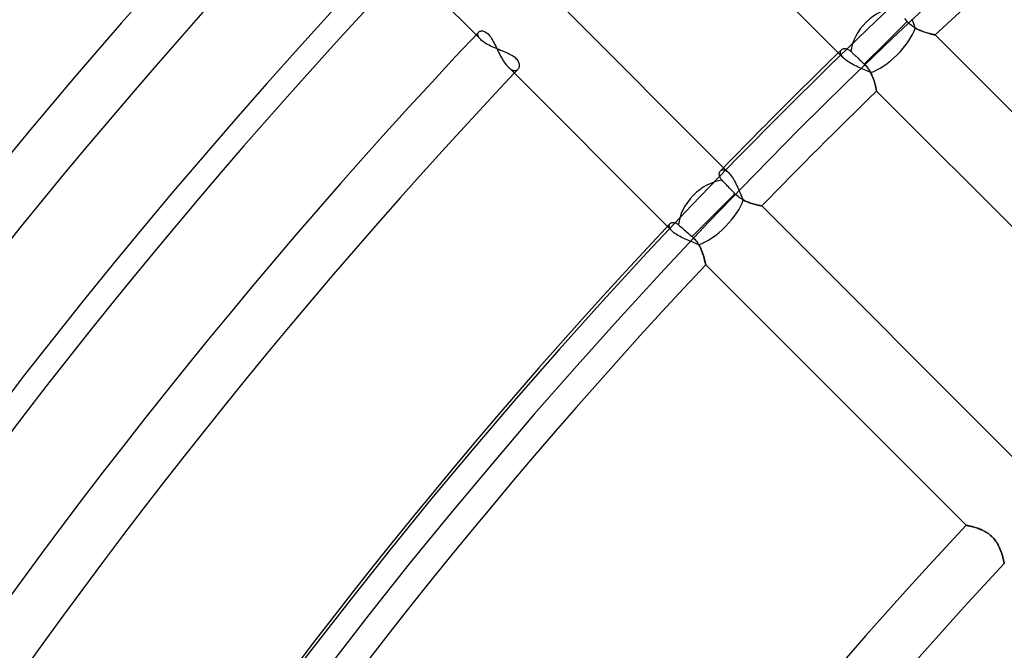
# Model space of a CAD drawing. Header units: millimetres. Extents: x -288 to 288, y -288 to 288.
# Tile 13 of 58: x -192 to -151, y 138 to 164. Entities that reach past the tile are written whole.
import ezdxf

# ---------------------------------------------------------------- set-up
doc = ezdxf.new("R2010")
doc.units = ezdxf.units.MM
doc.layers.add('MAIN-1', color=7, linetype='Continuous')
doc.layers.add('MAIN-2', color=7, linetype='Continuous')

msp = doc.modelspace()

# ---------------------------------------------------------------- linework, layer by layer
at = {"layer": 'MAIN-1'}
for p, q in [((-179.976, 170.387), (-173.321, 163.733)), ((-164.818, 169.612), (-158.19, 162.984)), ((-162.984, 158.19), (-169.612, 164.818)), ((-156.21, 163.402), (-155.315, 164.297)), ((-155.366, 164.356), (-155.417, 164.415)), ((-155.315, 164.297), (-155.366, 164.356)), ((-155.274, 164.253), (-155.315, 164.297)), ((-155.231, 164.21), (-155.274, 164.253)), ((-155.186, 164.169), (-155.231, 164.21)), ((-155.14, 164.131), (-155.186, 164.169)), ((-155.091, 164.094), (-155.14, 164.131)), ((-155.042, 164.06), (-155.091, 164.094)), ((-173.21, 163.851), (-173.19, 163.868)), ((-173.19, 163.868), (-173.167, 163.882)), ((-173.167, 163.882), (-173.141, 163.892)), ((-173.141, 163.892), (-173.112, 163.898)), ((-173.112, 163.898), (-173.08, 163.9)), ((-173.08, 163.9), (-173.047, 163.897)), ((-173.047, 163.897), (-173.011, 163.89)), ((-173.011, 163.89), (-172.975, 163.877)), ((-172.975, 163.877), (-172.937, 163.859)), ((-172.937, 163.859), (-172.899, 163.836)), ((-172.899, 163.836), (-172.86, 163.806)), ((-172.86, 163.806), (-172.821, 163.77)), ((-172.821, 163.77), (-172.783, 163.73)), ((-172.783, 163.73), (-172.745, 163.684)), ((-172.745, 163.684), (-172.708, 163.633)), ((-154.992, 164.029), (-155.042, 164.06)), ((-154.941, 164), (-154.992, 164.029)), ((-154.891, 163.973), (-154.941, 164)), ((-154.84, 163.948), (-154.891, 163.973)), ((-154.79, 163.925), (-154.84, 163.948)), ((-154.74, 163.904), (-154.79, 163.925)), ((-154.69, 163.884), (-154.74, 163.904)), ((-154.642, 163.866), (-154.69, 163.884)), ((-154.594, 163.849), (-154.642, 163.866)), ((-154.546, 163.834), (-154.594, 163.849)), ((-154.501, 163.82), (-154.546, 163.834)), ((-154.457, 163.807), (-154.501, 163.82)), ((-154.414, 163.795), (-154.457, 163.807)), ((-154.374, 163.784), (-154.414, 163.795)), ((-154.336, 163.774), (-154.374, 163.784)), ((-154.301, 163.765), (-154.336, 163.774)), ((-154.269, 163.758), (-154.301, 163.765)), ((-154.24, 163.751), (-154.269, 163.758)), ((-154.214, 163.745), (-154.24, 163.751)), ((-154.192, 163.74), (-154.214, 163.745)), ((-154.174, 163.736), (-154.192, 163.74)), ((-154.159, 163.733), (-154.174, 163.736)), ((-154.149, 163.731), (-154.159, 163.733)), ((-154.143, 163.729), (-154.149, 163.731)), ((-154.141, 163.729), (-154.143, 163.729)), ((-143.269, 152.857), (-154.141, 163.729)), ((-172.708, 163.633), (-172.672, 163.577)), ((-172.672, 163.577), (-172.636, 163.518)), ((-172.636, 163.518), (-172.602, 163.456)), ((-172.602, 163.456), (-172.567, 163.392)), ((-172.567, 163.392), (-172.534, 163.326)), ((-172.534, 163.326), (-172.5, 163.258)), ((-172.5, 163.258), (-172.467, 163.189)), ((-157.104, 162.508), (-156.21, 163.402)), ((-172.467, 163.189), (-172.433, 163.12)), ((-172.433, 163.12), (-172.399, 163.05)), ((-172.399, 163.05), (-172.364, 162.981)), ((-172.364, 162.981), (-172.329, 162.912)), ((-172.329, 162.912), (-172.293, 162.844)), ((-158.058, 163.113), (-158.041, 163.127)), ((-158.041, 163.127), (-158.023, 163.138)), ((-158.023, 163.138), (-158.002, 163.148)), ((-158.002, 163.148), (-157.98, 163.155)), ((-157.98, 163.155), (-157.955, 163.16)), ((-157.955, 163.16), (-157.93, 163.162)), ((-157.93, 163.162), (-157.903, 163.161)), ((-157.903, 163.161), (-157.875, 163.158)), ((-157.875, 163.158), (-157.847, 163.151)), ((-157.847, 163.151), (-157.817, 163.141)), ((-157.817, 163.141), (-157.787, 163.128)), ((-157.787, 163.128), (-157.757, 163.112)), ((-157.757, 163.112), (-157.726, 163.092)), ((-157.726, 163.092), (-157.695, 163.068)), ((-157.695, 163.068), (-157.664, 163.041)), ((-157.664, 163.041), (-157.642, 163.019)), ((-157.642, 163.019), (-157.618, 162.996)), ((-157.618, 162.996), (-157.592, 162.972)), ((-157.592, 162.972), (-157.566, 162.947)), ((-157.566, 162.947), (-157.538, 162.921)), ((-157.538, 162.921), (-157.51, 162.894)), ((-157.51, 162.894), (-157.481, 162.866)), ((-157.481, 162.866), (-157.451, 162.838)), ((-172.293, 162.844), (-172.257, 162.778)), ((-172.257, 162.778), (-172.22, 162.714)), ((-172.22, 162.714), (-172.182, 162.652)), ((-172.182, 162.652), (-172.144, 162.593)), ((-172.144, 162.593), (-172.104, 162.538)), ((-172.104, 162.538), (-172.064, 162.486)), ((-172.064, 162.486), (-172.024, 162.438)), ((-172.024, 162.438), (-171.984, 162.395)), ((-157.451, 162.838), (-157.422, 162.81)), ((-157.422, 162.81), (-157.393, 162.783)), ((-157.393, 162.783), (-157.364, 162.755)), ((-157.364, 162.755), (-157.333, 162.726)), ((-157.333, 162.726), (-157.301, 162.696)), ((-157.301, 162.696), (-157.269, 162.665)), ((-157.269, 162.665), (-157.236, 162.633)), ((-157.236, 162.633), (-157.202, 162.602)), ((-157.202, 162.602), (-157.169, 162.57)), ((-157.169, 162.57), (-157.136, 162.539)), ((-157.136, 162.539), (-157.104, 162.508)), ((-157.104, 162.508), (-157.068, 162.472)), ((-157.068, 162.472), (-157.033, 162.435)), ((-157.033, 162.435), (-157, 162.396)), ((-171.984, 162.395), (-165.328, 155.739)), ((-157, 162.396), (-156.968, 162.356)), ((-156.968, 162.356), (-156.938, 162.315)), ((-156.938, 162.315), (-156.91, 162.273)), ((-156.91, 162.273), (-156.883, 162.231)), ((-156.883, 162.231), (-156.858, 162.188)), ((-156.858, 162.188), (-156.835, 162.146)), ((-156.835, 162.146), (-156.813, 162.103)), ((-156.813, 162.103), (-156.793, 162.06)), ((-156.793, 162.06), (-156.774, 162.017)), ((-156.774, 162.017), (-156.757, 161.974)), ((-156.757, 161.974), (-156.74, 161.932)), ((-156.74, 161.932), (-156.725, 161.89)), ((-156.725, 161.89), (-156.711, 161.849)), ((-156.711, 161.849), (-156.697, 161.808)), ((-156.697, 161.808), (-156.685, 161.768)), ((-156.685, 161.768), (-156.674, 161.73)), ((-156.674, 161.73), (-156.663, 161.693)), ((-156.663, 161.693), (-156.653, 161.657)), ((-156.653, 161.657), (-156.644, 161.622)), ((-156.644, 161.622), (-156.636, 161.59)), ((-156.636, 161.59), (-156.629, 161.56)), ((-156.629, 161.56), (-156.622, 161.531)), ((-156.622, 161.531), (-156.617, 161.505)), ((-156.617, 161.505), (-156.611, 161.481)), ((-156.611, 161.481), (-156.607, 161.459)), ((-156.607, 161.459), (-156.603, 161.44)), ((-156.603, 161.44), (-156.599, 161.424)), ((-156.599, 161.424), (-156.597, 161.41)), ((-156.597, 161.41), (-156.595, 161.4)), ((-156.595, 161.4), (-156.593, 161.392)), ((-156.593, 161.392), (-156.592, 161.388)), ((-156.592, 161.388), (-156.592, 161.386)), ((-156.592, 161.386), (-145.724, 150.518)), ((-163.162, 157.932), (-163.159, 157.957)), ((-163.161, 157.905), (-163.162, 157.932)), ((-163.159, 157.957), (-163.155, 157.981)), ((-163.155, 157.981), (-163.147, 158.003)), ((-163.147, 158.003), (-163.138, 158.023)), ((-163.138, 158.023), (-163.126, 158.042)), ((-163.126, 158.042), (-163.113, 158.058)), ((-163.158, 157.877), (-163.161, 157.905)), ((-163.152, 157.848), (-163.158, 157.877)), ((-163.142, 157.818), (-163.152, 157.848)), ((-163.129, 157.788), (-163.142, 157.818)), ((-163.112, 157.757), (-163.129, 157.788)), ((-163.092, 157.726), (-163.112, 157.757)), ((-163.068, 157.695), (-163.092, 157.726)), ((-163.041, 157.664), (-163.068, 157.695)), ((-163.013, 157.635), (-163.041, 157.664)), ((-162.984, 157.604), (-163.013, 157.635)), ((-162.952, 157.571), (-162.984, 157.604)), ((-162.919, 157.536), (-162.952, 157.571)), ((-162.884, 157.5), (-162.919, 157.536)), ((-162.849, 157.463), (-162.884, 157.5)), ((-163.402, 156.21), (-162.508, 157.104)), ((-162.814, 157.426), (-162.849, 157.463)), ((-162.779, 157.389), (-162.814, 157.426)), ((-162.743, 157.352), (-162.779, 157.389)), ((-162.706, 157.312), (-162.743, 157.352)), ((-162.667, 157.271), (-162.706, 157.312)), ((-162.627, 157.229), (-162.667, 157.271)), ((-162.587, 157.187), (-162.627, 157.229)), ((-162.547, 157.145), (-162.587, 157.187)), ((-162.508, 157.104), (-162.547, 157.145)), ((-162.467, 157.063), (-162.508, 157.104)), ((-162.424, 157.024), (-162.467, 157.063)), ((-162.38, 156.986), (-162.424, 157.024)), ((-162.333, 156.951), (-162.38, 156.986)), ((-162.286, 156.918), (-162.333, 156.951)), ((-162.238, 156.887), (-162.286, 156.918)), ((-162.189, 156.859), (-162.238, 156.887)), ((-162.141, 156.833), (-162.189, 156.859)), ((-162.092, 156.808), (-162.141, 156.833)), ((-162.044, 156.786), (-162.092, 156.808)), ((-161.995, 156.765), (-162.044, 156.786)), ((-161.948, 156.746), (-161.995, 156.765)), ((-161.901, 156.729), (-161.948, 156.746)), ((-161.854, 156.712), (-161.901, 156.729)), ((-161.808, 156.697), (-161.854, 156.712)), ((-161.764, 156.684), (-161.808, 156.697)), ((-161.721, 156.671), (-161.764, 156.684)), ((-161.679, 156.659), (-161.721, 156.671)), ((-161.64, 156.649), (-161.679, 156.659)), ((-161.602, 156.639), (-161.64, 156.649)), ((-161.567, 156.631), (-161.602, 156.639)), ((-161.534, 156.623), (-161.567, 156.631)), ((-161.505, 156.617), (-161.534, 156.623)), ((-161.478, 156.611), (-161.505, 156.617)), ((-161.454, 156.606), (-161.478, 156.611)), ((-161.433, 156.601), (-161.454, 156.606)), ((-161.417, 156.598), (-161.433, 156.601)), ((-161.403, 156.595), (-161.417, 156.598)), ((-161.394, 156.593), (-161.403, 156.595)), ((-161.388, 156.592), (-161.394, 156.593)), ((-161.386, 156.592), (-161.388, 156.592)), ((-150.518, 145.724), (-161.386, 156.592)), ((-165.217, 155.857), (-165.203, 155.87)), ((-165.203, 155.87), (-165.187, 155.881)), ((-165.187, 155.881), (-165.169, 155.89)), ((-165.169, 155.89), (-165.149, 155.897)), ((-165.149, 155.897), (-165.127, 155.902)), ((-165.127, 155.902), (-165.105, 155.905)), ((-165.105, 155.905), (-165.08, 155.905)), ((-165.08, 155.905), (-165.055, 155.902)), ((-165.055, 155.902), (-165.029, 155.897)), ((-165.029, 155.897), (-165.002, 155.889)), ((-165.002, 155.889), (-164.975, 155.879)), ((-164.975, 155.879), (-164.946, 155.865)), ((-164.946, 155.865), (-164.918, 155.848)), ((-164.297, 155.315), (-163.402, 156.21)), ((-164.918, 155.848), (-164.889, 155.827)), ((-164.889, 155.827), (-164.859, 155.803)), ((-164.859, 155.803), (-164.82, 155.77)), ((-164.82, 155.77), (-164.778, 155.732)), ((-164.778, 155.732), (-164.731, 155.692)), ((-164.731, 155.692), (-164.682, 155.649)), ((-164.682, 155.649), (-164.63, 155.604)), ((-164.63, 155.604), (-164.579, 155.559)), ((-164.579, 155.559), (-164.527, 155.514)), ((-164.527, 155.514), (-164.472, 155.467)), ((-164.472, 155.467), (-164.415, 155.417)), ((-164.415, 155.417), (-164.356, 155.366)), ((-164.356, 155.366), (-164.297, 155.315)), ((-164.297, 155.315), (-164.258, 155.279)), ((-164.258, 155.279), (-164.22, 155.242)), ((-164.22, 155.242), (-164.184, 155.204)), ((-164.184, 155.204), (-164.15, 155.163)), ((-164.15, 155.163), (-164.117, 155.122)), ((-164.117, 155.122), (-164.085, 155.079)), ((-164.085, 155.079), (-164.056, 155.035)), ((-164.056, 155.035), (-164.029, 154.991)), ((-164.029, 154.991), (-164.003, 154.947)), ((-164.003, 154.947), (-163.979, 154.903)), ((-163.979, 154.903), (-163.957, 154.858)), ((-163.957, 154.858), (-163.936, 154.813)), ((-163.936, 154.813), (-163.916, 154.769)), ((-163.916, 154.769), (-163.898, 154.725)), ((-163.898, 154.725), (-163.881, 154.681)), ((-163.881, 154.681), (-163.865, 154.637)), ((-163.865, 154.637), (-163.85, 154.594)), ((-163.85, 154.594), (-163.836, 154.553)), ((-163.836, 154.553), (-163.823, 154.512)), ((-163.823, 154.512), (-163.811, 154.472)), ((-163.811, 154.472), (-163.8, 154.434)), ((-163.8, 154.434), (-163.79, 154.397)), ((-163.79, 154.397), (-163.781, 154.362)), ((-163.781, 154.362), (-163.772, 154.329)), ((-163.772, 154.329), (-163.765, 154.298)), ((-163.765, 154.298), (-163.758, 154.27)), ((-163.758, 154.27), (-163.752, 154.244)), ((-163.752, 154.244), (-163.746, 154.22)), ((-163.746, 154.22), (-163.742, 154.2)), ((-163.742, 154.2), (-163.738, 154.182)), ((-163.738, 154.182), (-163.735, 154.167)), ((-163.735, 154.167), (-163.732, 154.156)), ((-163.732, 154.156), (-163.73, 154.147)), ((-163.73, 154.147), (-163.729, 154.142)), ((-163.729, 154.142), (-163.729, 154.141)), ((-163.729, 154.141), (-152.857, 143.269)), ((-152.857, 143.269), (-152.855, 143.268)), ((-152.855, 143.268), (-152.849, 143.267)), ((-152.849, 143.267), (-152.839, 143.265)), ((-152.839, 143.265), (-152.825, 143.262)), ((-152.825, 143.262), (-152.807, 143.259)), ((-152.807, 143.259), (-152.786, 143.254)), ((-152.786, 143.254), (-152.761, 143.249)), ((-152.761, 143.249), (-152.732, 143.243)), ((-152.732, 143.243), (-152.701, 143.236)), ((-152.701, 143.236), (-152.667, 143.228)), ((-152.667, 143.228), (-152.63, 143.219)), ((-152.63, 143.219), (-152.591, 143.209)), ((-152.591, 143.209), (-152.549, 143.198)), ((-152.549, 143.198), (-152.506, 143.186)), ((-152.506, 143.186), (-152.461, 143.173)), ((-152.461, 143.173), (-152.414, 143.158)), ((-152.414, 143.158), (-152.367, 143.142)), ((-152.367, 143.142), (-152.318, 143.125)), ((-152.318, 143.125), (-152.269, 143.106)), ((-152.269, 143.106), (-152.22, 143.085)), ((-152.22, 143.085), (-152.17, 143.063)), ((-152.17, 143.063), (-152.12, 143.039)), ((-152.12, 143.039), (-152.07, 143.013)), ((-152.07, 143.013), (-152.02, 142.984)), ((-152.02, 142.984), (-151.971, 142.953)), ((-151.971, 142.953), (-151.922, 142.92)), ((-151.922, 142.92), (-151.874, 142.884)), ((-151.874, 142.884), (-151.828, 142.846)), ((-151.828, 142.846), (-151.784, 142.805)), ((-151.784, 142.805), (-151.742, 142.763)), ((-151.742, 142.763), (-151.701, 142.719)), ((-151.701, 142.719), (-151.663, 142.673)), ((-151.663, 142.673), (-151.627, 142.625)), ((-151.627, 142.625), (-151.593, 142.576)), ((-151.593, 142.576), (-151.562, 142.526)), ((-151.562, 142.526), (-151.532, 142.476)), ((-151.532, 142.476), (-151.505, 142.426)), ((-151.505, 142.426), (-151.48, 142.375)), ((-151.48, 142.375), (-151.457, 142.325)), ((-151.457, 142.325), (-151.436, 142.275)), ((-151.436, 142.275), (-151.416, 142.225)), ((-151.416, 142.225), (-151.397, 142.176)), ((-151.397, 142.176), (-151.38, 142.127)), ((-151.38, 142.127), (-151.365, 142.08)), ((-151.365, 142.08), (-151.35, 142.034)), ((-151.35, 142.034), (-151.337, 141.989)), ((-151.337, 141.989), (-151.325, 141.946)), ((-151.325, 141.946), (-151.314, 141.906)), ((-151.314, 141.906), (-151.304, 141.868)), ((-151.304, 141.868), (-151.295, 141.833)), ((-151.295, 141.833), (-151.287, 141.8)), ((-151.287, 141.8), (-151.28, 141.771)), ((-151.28, 141.771), (-151.274, 141.745)), ((-151.274, 141.745), (-151.269, 141.722)), ((-151.269, 141.722), (-151.265, 141.704)), ((-151.265, 141.704), (-151.262, 141.689)), ((-151.262, 141.689), (-151.26, 141.678)), ((-151.26, 141.678), (-151.258, 141.672)), ((-151.258, 141.672), (-151.258, 141.67))]:
    msp.add_line(p, q, dxfattribs=at)
for radius, start, end in [(224.87, 46.72774, 133.27222), (249.73, 136.47253, 180.00002), (247.47, 136.56993, 180.00002), (242.5, 136.60213, 180.00002), (238.43, 136.59045, 180.00002), (227.13, 134.09831, 135.90169), (236.17, 136.64511, 180.00002), (224.87, 134.13624, 135.86376), (227.13, 136.66997, 180.00002), (224.87, 136.72778, 180.00002), (209.502, 136.85458, 180.00002), (207.242, 136.8748, 180.00002)]:
    msp.add_arc((0, 0), radius, start, end, dxfattribs=at)
for centre, start_param, end_param in [((-156.21, 163.402), -2.462141, -0.712089), ((-163.402, 156.21), -2.429504, -0.679451)]:
    msp.add_ellipse(centre, major_axis=(-1.199, -1.199), ratio=0.697531, start_param=start_param, end_param=end_param, dxfattribs=at)
at = {"layer": 'MAIN-2'}
for p, q in [((-155.137, 164.408), (-155.109, 164.341)), ((-155.109, 164.341), (-155.082, 164.274)), ((-155.082, 164.274), (-155.055, 164.208)), ((-155.055, 164.208), (-155.029, 164.144)), ((-155.029, 164.144), (-155.002, 164.081)), ((-155.002, 164.081), (-154.975, 164.019)), ((-173.321, 163.733), (-173.127, 163.539)), ((-173.245, 163.77), (-173.242, 163.788)), ((-173.245, 163.75), (-173.245, 163.77)), ((-173.243, 163.729), (-173.245, 163.75)), ((-173.238, 163.707), (-173.243, 163.729)), ((-173.242, 163.788), (-173.237, 163.806)), ((-173.23, 163.685), (-173.238, 163.707)), ((-173.237, 163.806), (-173.23, 163.822)), ((-173.23, 163.822), (-173.221, 163.838)), ((-173.22, 163.662), (-173.23, 163.685)), ((-173.221, 163.838), (-173.21, 163.851)), ((-154.975, 164.019), (-154.924, 163.99)), ((-154.924, 163.99), (-154.872, 163.964)), ((-154.872, 163.964), (-154.82, 163.939)), ((-154.82, 163.939), (-154.769, 163.916)), ((-154.769, 163.916), (-154.718, 163.895)), ((-154.718, 163.895), (-154.667, 163.876)), ((-154.667, 163.876), (-154.617, 163.858)), ((-154.617, 163.858), (-154.568, 163.841)), ((-154.568, 163.841), (-154.52, 163.826)), ((-154.52, 163.826), (-154.474, 163.812)), ((-154.474, 163.812), (-154.43, 163.799)), ((-154.43, 163.799), (-154.388, 163.787)), ((-154.388, 163.787), (-154.348, 163.777)), ((-154.348, 163.777), (-154.311, 163.768)), ((-154.311, 163.768), (-154.277, 163.76)), ((-154.277, 163.76), (-154.247, 163.752)), ((-154.247, 163.752), (-154.219, 163.746)), ((-154.219, 163.746), (-154.196, 163.741)), ((-154.196, 163.741), (-154.176, 163.737)), ((-154.176, 163.737), (-154.161, 163.733)), ((-154.161, 163.733), (-154.15, 163.731)), ((-154.15, 163.731), (-154.143, 163.729)), ((-154.143, 163.729), (-154.141, 163.729)), ((-173.207, 163.638), (-173.22, 163.662)), ((-173.191, 163.614), (-173.207, 163.638)), ((-173.173, 163.589), (-173.191, 163.614)), ((-173.151, 163.564), (-173.173, 163.589)), ((-173.127, 163.539), (-173.151, 163.564)), ((-173.09, 163.504), (-173.127, 163.539)), ((-173.047, 163.469), (-173.09, 163.504)), ((-173.001, 163.434), (-173.047, 163.469)), ((-172.95, 163.399), (-173.001, 163.434)), ((-172.895, 163.365), (-172.95, 163.399)), ((-172.837, 163.331), (-172.895, 163.365)), ((-172.776, 163.299), (-172.837, 163.331)), ((-172.712, 163.267), (-172.776, 163.299)), ((-172.647, 163.235), (-172.712, 163.267)), ((-172.58, 163.205), (-172.647, 163.235)), ((-172.511, 163.174), (-172.58, 163.205)), ((-172.442, 163.145), (-172.511, 163.174)), ((-172.373, 163.117), (-172.442, 163.145)), ((-172.304, 163.088), (-172.373, 163.117)), ((-172.236, 163.061), (-172.304, 163.088)), ((-172.169, 163.033), (-172.236, 163.061)), ((-172.103, 163.006), (-172.169, 163.033)), ((-172.04, 162.978), (-172.103, 163.006)), ((-171.977, 162.95), (-172.04, 162.978)), ((-171.917, 162.921), (-171.977, 162.95)), ((-171.859, 162.891), (-171.917, 162.921)), ((-171.804, 162.86), (-171.859, 162.891)), ((-171.753, 162.828), (-171.804, 162.86)), ((-158.19, 162.984), (-157.972, 162.767)), ((-158.101, 163.012), (-158.1, 163.029)), ((-158.101, 162.995), (-158.101, 163.012)), ((-158.099, 162.976), (-158.101, 162.995)), ((-158.1, 163.029), (-158.097, 163.045)), ((-158.095, 162.957), (-158.099, 162.976)), ((-158.097, 163.045), (-158.092, 163.061)), ((-158.089, 162.938), (-158.095, 162.957)), ((-158.092, 163.061), (-158.086, 163.075)), ((-158.081, 162.918), (-158.089, 162.938)), ((-158.086, 163.075), (-158.078, 163.089)), ((-158.072, 162.897), (-158.081, 162.918)), ((-158.078, 163.089), (-158.069, 163.101)), ((-158.06, 162.876), (-158.072, 162.897)), ((-158.069, 163.101), (-158.058, 163.113)), ((-158.047, 162.855), (-158.06, 162.876)), ((-158.031, 162.833), (-158.047, 162.855)), ((-171.706, 162.795), (-171.753, 162.828)), ((-171.663, 162.76), (-171.706, 162.795)), ((-171.626, 162.725), (-171.663, 162.76)), ((-171.593, 162.689), (-171.626, 162.725)), ((-171.566, 162.652), (-171.593, 162.689)), ((-171.544, 162.615), (-171.566, 162.652)), ((-171.527, 162.578), (-171.544, 162.615)), ((-171.515, 162.541), (-171.527, 162.578)), ((-171.508, 162.506), (-171.515, 162.541)), ((-171.511, 162.406), (-171.506, 162.438)), ((-171.505, 162.472), (-171.508, 162.506)), ((-171.506, 162.438), (-171.505, 162.472)), ((-158.013, 162.811), (-158.031, 162.833)), ((-157.994, 162.789), (-158.013, 162.811)), ((-157.972, 162.767), (-157.994, 162.789)), ((-157.934, 162.73), (-157.972, 162.767)), ((-157.891, 162.695), (-157.934, 162.73)), ((-157.844, 162.659), (-157.891, 162.695)), ((-157.793, 162.623), (-157.844, 162.659)), ((-157.738, 162.588), (-157.793, 162.623)), ((-157.681, 162.554), (-157.738, 162.588)), ((-157.621, 162.52), (-157.681, 162.554)), ((-157.558, 162.487), (-157.621, 162.52)), ((-157.494, 162.455), (-157.558, 162.487)), ((-157.428, 162.423), (-157.494, 162.455)), ((-171.984, 162.395), (-171.957, 162.37)), ((-171.957, 162.37), (-171.931, 162.347)), ((-171.931, 162.347), (-171.905, 162.326)), ((-171.905, 162.326), (-171.878, 162.307)), ((-171.878, 162.307), (-171.853, 162.291)), ((-171.853, 162.291), (-171.827, 162.277)), ((-171.827, 162.277), (-171.802, 162.266)), ((-171.802, 162.266), (-171.778, 162.257)), ((-171.778, 162.257), (-171.754, 162.251)), ((-171.754, 162.251), (-171.731, 162.246)), ((-171.731, 162.246), (-171.709, 162.244)), ((-171.709, 162.244), (-171.688, 162.244)), ((-171.688, 162.244), (-171.667, 162.247)), ((-171.667, 162.247), (-171.647, 162.251)), ((-171.647, 162.251), (-171.629, 162.258)), ((-171.629, 162.258), (-171.611, 162.266)), ((-171.611, 162.266), (-171.595, 162.276)), ((-171.595, 162.276), (-171.579, 162.288)), ((-171.579, 162.288), (-171.565, 162.301)), ((-171.565, 162.301), (-171.547, 162.324)), ((-171.547, 162.324), (-171.532, 162.349)), ((-171.532, 162.349), (-171.52, 162.376)), ((-171.52, 162.376), (-171.511, 162.406)), ((-157.361, 162.392), (-157.428, 162.423)), ((-157.294, 162.362), (-157.361, 162.392)), ((-157.227, 162.333), (-157.294, 162.362)), ((-157.16, 162.304), (-157.227, 162.333)), ((-157.094, 162.275), (-157.16, 162.304)), ((-157.029, 162.247), (-157.094, 162.275)), ((-156.966, 162.218), (-157.029, 162.247)), ((-156.904, 162.19), (-156.966, 162.218)), ((-156.843, 162.161), (-156.904, 162.19)), ((-156.813, 162.101), (-156.843, 162.161)), ((-156.785, 162.041), (-156.813, 162.101)), ((-156.76, 161.982), (-156.785, 162.041)), ((-156.737, 161.924), (-156.76, 161.982)), ((-156.716, 161.866), (-156.737, 161.924)), ((-156.698, 161.81), (-156.716, 161.866)), ((-156.681, 161.755), (-156.698, 161.81)), ((-156.666, 161.702), (-156.681, 161.755)), ((-156.652, 161.652), (-156.666, 161.702)), ((-156.64, 161.605), (-156.652, 161.652)), ((-156.63, 161.562), (-156.64, 161.605)), ((-156.621, 161.523), (-156.63, 161.562)), ((-156.613, 161.488), (-156.621, 161.523)), ((-156.606, 161.458), (-156.613, 161.488)), ((-156.601, 161.432), (-156.606, 161.458)), ((-156.597, 161.412), (-156.601, 161.432)), ((-156.594, 161.398), (-156.597, 161.412)), ((-156.592, 161.389), (-156.594, 161.398)), ((-156.592, 161.386), (-156.592, 161.389)), ((-163.113, 158.058), (-163.098, 158.071)), ((-163.098, 158.071), (-163.082, 158.082)), ((-163.082, 158.082), (-163.064, 158.091)), ((-163.064, 158.091), (-163.045, 158.097)), ((-163.045, 158.097), (-163.024, 158.101)), ((-163.024, 158.101), (-163.002, 158.101)), ((-163.002, 158.101), (-162.979, 158.099)), ((-162.767, 157.972), (-162.984, 158.19)), ((-162.979, 158.099), (-162.955, 158.094)), ((-162.955, 158.094), (-162.93, 158.086)), ((-162.93, 158.086), (-162.904, 158.075)), ((-162.904, 158.075), (-162.878, 158.061)), ((-162.878, 158.061), (-162.851, 158.044)), ((-162.851, 158.044), (-162.823, 158.023)), ((-162.823, 158.023), (-162.795, 157.999)), ((-162.795, 157.999), (-162.767, 157.972)), ((-162.767, 157.972), (-162.731, 157.934)), ((-162.731, 157.934), (-162.695, 157.892)), ((-162.695, 157.892), (-162.659, 157.845)), ((-162.659, 157.845), (-162.624, 157.794)), ((-162.624, 157.794), (-162.589, 157.74)), ((-162.589, 157.74), (-162.555, 157.682)), ((-162.555, 157.682), (-162.521, 157.622)), ((-162.521, 157.622), (-162.488, 157.56)), ((-162.488, 157.56), (-162.456, 157.496)), ((-162.456, 157.496), (-162.424, 157.43)), ((-162.424, 157.43), (-162.393, 157.363)), ((-162.393, 157.363), (-162.363, 157.296)), ((-162.363, 157.296), (-162.333, 157.229)), ((-162.333, 157.229), (-162.304, 157.162)), ((-162.304, 157.162), (-162.276, 157.096)), ((-162.276, 157.096), (-162.247, 157.031)), ((-162.247, 157.031), (-162.219, 156.967)), ((-162.219, 156.967), (-162.19, 156.904)), ((-162.19, 156.904), (-162.161, 156.843)), ((-162.161, 156.843), (-162.102, 156.813)), ((-162.102, 156.813), (-162.042, 156.785)), ((-162.042, 156.785), (-161.983, 156.76)), ((-161.983, 156.76), (-161.924, 156.737)), ((-161.924, 156.737), (-161.866, 156.717)), ((-161.866, 156.717), (-161.81, 156.698)), ((-161.81, 156.698), (-161.755, 156.681)), ((-161.755, 156.681), (-161.702, 156.666)), ((-161.702, 156.666), (-161.652, 156.652)), ((-161.652, 156.652), (-161.606, 156.64)), ((-161.606, 156.64), (-161.563, 156.63)), ((-161.563, 156.63), (-161.523, 156.621)), ((-161.523, 156.621), (-161.488, 156.613)), ((-161.488, 156.613), (-161.458, 156.606)), ((-161.458, 156.606), (-161.432, 156.601)), ((-161.432, 156.601), (-161.412, 156.597)), ((-161.412, 156.597), (-161.398, 156.594)), ((-161.398, 156.594), (-161.389, 156.593)), ((-161.389, 156.593), (-161.386, 156.592)), ((-165.229, 155.843), (-165.217, 155.857)), ((-165.328, 155.739), (-165.135, 155.547)), ((-165.252, 155.776), (-165.249, 155.794)), ((-165.252, 155.756), (-165.252, 155.776)), ((-165.25, 155.735), (-165.252, 155.756)), ((-165.245, 155.714), (-165.25, 155.735)), ((-165.249, 155.794), (-165.245, 155.812)), ((-165.245, 155.812), (-165.238, 155.828)), ((-165.237, 155.692), (-165.245, 155.714)), ((-165.238, 155.828), (-165.229, 155.843)), ((-165.227, 155.669), (-165.237, 155.692)), ((-165.214, 155.645), (-165.227, 155.669)), ((-165.198, 155.621), (-165.214, 155.645)), ((-165.18, 155.597), (-165.198, 155.621)), ((-165.159, 155.572), (-165.18, 155.597)), ((-165.135, 155.547), (-165.159, 155.572)), ((-165.099, 155.513), (-165.135, 155.547)), ((-165.058, 155.479), (-165.099, 155.513)), ((-165.013, 155.445), (-165.058, 155.479)), ((-164.964, 155.411), (-165.013, 155.445)), ((-164.912, 155.378), (-164.964, 155.411)), ((-164.856, 155.346), (-164.912, 155.378)), ((-164.797, 155.314), (-164.856, 155.346)), ((-164.736, 155.282), (-164.797, 155.314)), ((-164.673, 155.252), (-164.736, 155.282)), ((-164.608, 155.222), (-164.673, 155.252)), ((-164.542, 155.193), (-164.608, 155.222)), ((-164.474, 155.164), (-164.542, 155.193)), ((-164.407, 155.136), (-164.474, 155.164)), ((-164.34, 155.109), (-164.407, 155.136)), ((-164.273, 155.082), (-164.34, 155.109)), ((-164.208, 155.055), (-164.273, 155.082)), ((-164.143, 155.029), (-164.208, 155.055)), ((-164.08, 155.002), (-164.143, 155.029)), ((-164.019, 154.975), (-164.08, 155.002)), ((-163.99, 154.923), (-164.019, 154.975)), ((-163.963, 154.871), (-163.99, 154.923)), ((-163.938, 154.819), (-163.963, 154.871)), ((-163.915, 154.767), (-163.938, 154.819)), ((-163.894, 154.716), (-163.915, 154.767)), ((-163.875, 154.666), (-163.894, 154.716)), ((-163.857, 154.616), (-163.875, 154.666)), ((-163.841, 154.567), (-163.857, 154.616)), ((-163.825, 154.519), (-163.841, 154.567)), ((-163.811, 154.473), (-163.825, 154.519)), ((-163.799, 154.429), (-163.811, 154.473)), ((-163.787, 154.387), (-163.799, 154.429)), ((-163.777, 154.347), (-163.787, 154.387)), ((-163.768, 154.31), (-163.777, 154.347)), ((-163.759, 154.276), (-163.768, 154.31)), ((-163.752, 154.246), (-163.759, 154.276)), ((-163.746, 154.219), (-163.752, 154.246)), ((-163.741, 154.195), (-163.746, 154.219)), ((-163.736, 154.176), (-163.741, 154.195)), ((-163.733, 154.161), (-163.736, 154.176)), ((-163.731, 154.15), (-163.733, 154.161)), ((-163.729, 154.143), (-163.731, 154.15)), ((-163.729, 154.141), (-163.729, 154.143)), ((-152.855, 143.268), (-152.857, 143.269)), ((-152.849, 143.267), (-152.855, 143.268)), ((-152.839, 143.265), (-152.849, 143.267)), ((-152.825, 143.262), (-152.839, 143.265)), ((-152.808, 143.259), (-152.825, 143.262)), ((-152.787, 143.255), (-152.808, 143.259)), ((-152.762, 143.25), (-152.787, 143.255)), ((-152.735, 143.244), (-152.762, 143.25)), ((-152.704, 143.237), (-152.735, 143.244)), ((-152.671, 143.229), (-152.704, 143.237)), ((-152.635, 143.221), (-152.671, 143.229)), ((-152.596, 143.211), (-152.635, 143.221)), ((-152.556, 143.2), (-152.596, 143.211)), ((-152.514, 143.188), (-152.556, 143.2)), ((-152.469, 143.175), (-152.514, 143.188)), ((-152.423, 143.161), (-152.469, 143.175)), ((-152.376, 143.146), (-152.423, 143.161)), ((-152.327, 143.128), (-152.376, 143.146)), ((-152.278, 143.109), (-152.327, 143.128)), ((-152.228, 143.089), (-152.278, 143.109)), ((-152.177, 143.066), (-152.228, 143.089)), ((-152.126, 143.042), (-152.177, 143.066)), ((-152.075, 143.015), (-152.126, 143.042)), ((-152.024, 142.986), (-152.075, 143.015)), ((-151.974, 142.955), (-152.024, 142.986)), ((-151.924, 142.921), (-151.974, 142.955)), ((-151.876, 142.885), (-151.924, 142.921)), ((-151.829, 142.846), (-151.876, 142.885)), ((-151.784, 142.805), (-151.829, 142.846)), ((-151.741, 142.762), (-151.784, 142.805)), ((-151.7, 142.717), (-151.741, 142.762)), ((-151.661, 142.671), (-151.7, 142.717)), ((-151.625, 142.622), (-151.661, 142.671)), ((-151.591, 142.573), (-151.625, 142.622)), ((-151.559, 142.523), (-151.591, 142.573)), ((-151.53, 142.472), (-151.559, 142.523)), ((-151.503, 142.421), (-151.53, 142.472)), ((-151.478, 142.371), (-151.503, 142.421)), ((-151.455, 142.32), (-151.478, 142.371)), ((-151.434, 142.27), (-151.455, 142.32)), ((-151.414, 142.221), (-151.434, 142.27)), ((-151.396, 142.172), (-151.414, 142.221)), ((-151.379, 142.124), (-151.396, 142.172)), ((-151.364, 142.077), (-151.379, 142.124)), ((-151.349, 142.031), (-151.364, 142.077)), ((-151.336, 141.987), (-151.349, 142.031)), ((-151.324, 141.944), (-151.336, 141.987)), ((-151.313, 141.904), (-151.324, 141.944)), ((-151.303, 141.866), (-151.313, 141.904)), ((-151.295, 141.831), (-151.303, 141.866)), ((-151.287, 141.799), (-151.295, 141.831)), ((-151.28, 141.77), (-151.287, 141.799)), ((-151.274, 141.744), (-151.28, 141.77)), ((-151.269, 141.721), (-151.274, 141.744)), ((-151.265, 141.703), (-151.269, 141.721)), ((-151.262, 141.689), (-151.265, 141.703)), ((-151.26, 141.678), (-151.262, 141.689)), ((-151.258, 141.672), (-151.26, 141.678)), ((-151.258, 141.67), (-151.258, 141.672))]:
    msp.add_line(p, q, dxfattribs=at)
for radius, start, end in [(243.5, 0, 180.00002), (227, 89.99998, 179.99998), (226, 89.99998, 179.99998), (236.17, 136.58941, 136.64511)]:
    msp.add_arc((0, 0), radius, start, end, dxfattribs=at)
for centre, start_param, end_param in [((-156.21, 163.402), 0.67368, 2.454149), ((-163.402, 156.21), 0.687444, 2.467912)]:
    msp.add_ellipse(centre, major_axis=(-1.199, -1.199), ratio=0.406355, start_param=start_param, end_param=end_param, dxfattribs=at)

doc.saveas('drawing.dxf')
